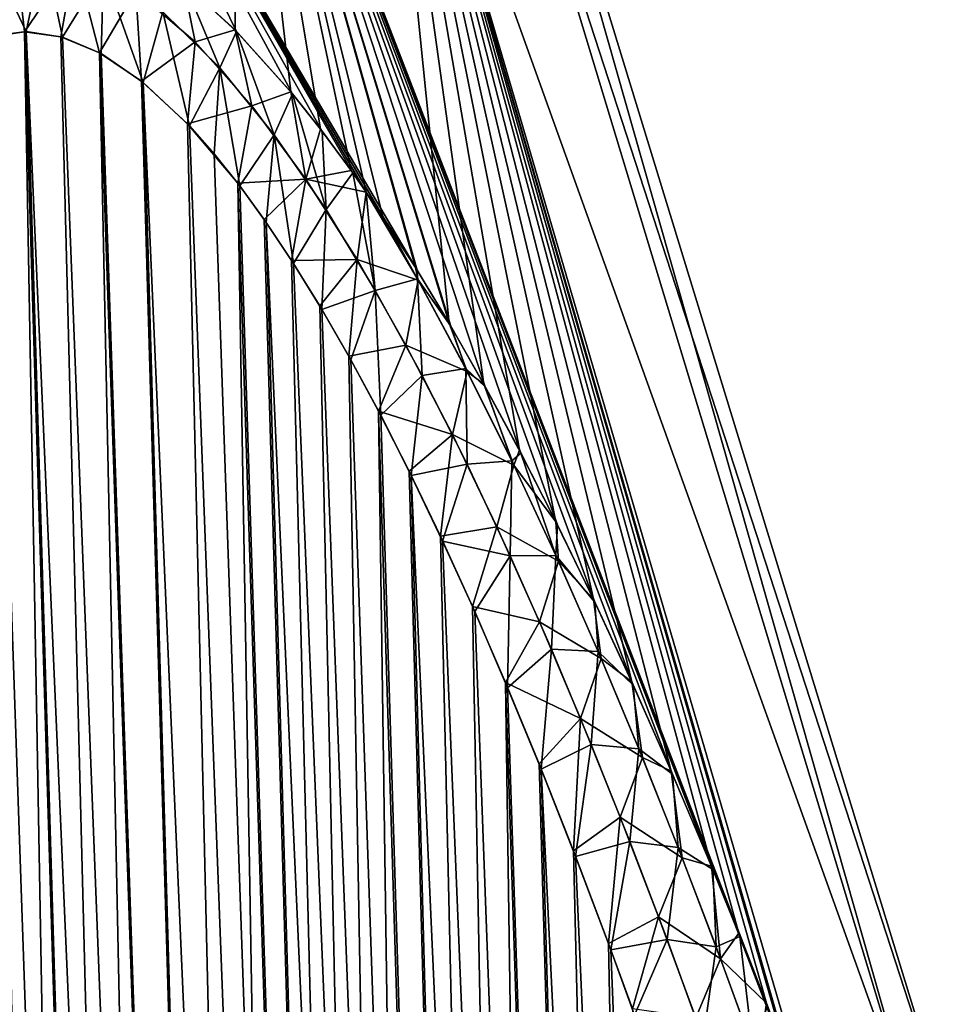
# Model space of a CAD drawing. Header units: metres. Extents: x -109 to 109, y -108 to 40.
# Tile 74 of 216: x -60.05 to -55.92, y -72.45 to -68.13. Entities that reach past the tile are written whole.
import ezdxf

# ---------------------------------------------------------------- set-up
doc = ezdxf.new("R2010")
doc.units = ezdxf.units.M
doc.layers.add('solid_K_24_42_18_000C86_XXX', color=7, linetype='CONTINUOUS')

msp = doc.modelspace()

# ---------------------------------------------------------------- linework, layer by layer
at = {"layer": 'solid_K_24_42_18_000C86_XXX'}
for points in [[(-58.301468, -69.228691, 6.821796), (-59.083694, -66.448959, 6.339016), (-59.937374, -66.448959, 8.318064)], [(-58.444912, -69.004509, 7.001472), (-58.301468, -69.228691, 6.821796), (-59.937374, -66.448959, 8.318064)], [(-58.525112, -68.885796, 7.104101), (-58.444912, -69.004509, 7.001472), (-59.937374, -66.448959, 8.318064)], [(-58.583897, -68.801689, 7.180201), (-58.525112, -68.885796, 7.104101), (-59.937374, -66.448959, 8.318064)], [(-58.718365, -68.618233, 7.356664), (-58.583897, -68.801689, 7.180201), (-59.937374, -66.448959, 8.318064)], [(-58.848141, -68.454575, 7.531327), (-58.718365, -68.618233, 7.356664), (-59.937374, -66.448959, 8.318064)], [(-59.093887, -68.180191, 7.872546), (-58.848141, -68.454575, 7.531327), (-59.937374, -66.448959, 8.318064)], [(-59.32177, -67.970634, 8.202745), (-59.093887, -68.180191, 7.872546), (-59.937374, -66.448959, 8.318064)], [(-59.100899, -68.173019, -7.882449), (-59.328541, -67.965164, -8.212828), (-59.083694, -66.448959, -6.339016)], [(-58.855438, -68.445709, -7.541217), (-59.100899, -68.173019, -7.882449), (-59.083694, -66.448959, -6.339016)], [(-58.16061, -69.46212, -6.649067), (-59.083694, -66.448959, -6.339016), (-58.465542, -66.448959, -4.274245)], [(-58.725761, -68.608635, -7.366576), (-58.855438, -68.445709, -7.541217), (-59.083694, -66.448959, -6.339016)], [(-58.591244, -68.791451, -7.189853), (-58.725761, -68.608635, -7.366576), (-59.083694, -66.448959, -6.339016)], [(-58.525055, -68.885948, -7.104091), (-58.591244, -68.791451, -7.189853), (-59.083694, -66.448959, -6.339016)], [(-58.452103, -68.993713, -7.01065), (-58.525055, -68.885948, -7.104091), (-59.083694, -66.448959, -6.339016)], [(-58.308514, -69.217361, -6.83053), (-58.452103, -68.993713, -7.01065), (-59.083694, -66.448959, -6.339016)], [(-58.16061, -69.46212, -6.649067), (-58.308514, -69.217361, -6.83053), (-59.083694, -66.448959, -6.339016)], [(-56.520027, -73.101036, 4.900939), (-58.465542, -66.448959, 4.274245), (-59.083694, -66.448959, 6.339016)], [(-56.638195, -72.784981, 5.012457), (-56.520027, -73.101036, 4.900939), (-59.083694, -66.448959, 6.339016)], [(-56.666397, -72.710747, 5.039349), (-56.638195, -72.784981, 5.012457), (-59.083694, -66.448959, 6.339016)], [(-56.761398, -72.464005, 5.130645), (-56.666397, -72.710747, 5.039349), (-59.083694, -66.448959, 6.339016)], [(-56.882927, -72.156258, 5.249558), (-56.761398, -72.464005, 5.130645), (-59.083694, -66.448959, 6.339016)], [(-57.002701, -71.861748, 5.369243), (-56.882927, -72.156258, 5.249558), (-59.083694, -66.448959, 6.339016)], [(-57.179195, -71.443024, 5.549471), (-57.002701, -71.861748, 5.369243), (-59.083694, -66.448959, 6.339016)], [(-57.351788, -71.051537, 5.730578), (-57.179195, -71.443024, 5.549471), (-59.083694, -66.448959, 6.339016)], [(-57.520329, -70.686874, 5.91253), (-57.351788, -71.051537, 5.730578), (-59.083694, -66.448959, 6.339016)], [(-57.684906, -70.34713, 6.09449), (-57.520329, -70.686874, 5.91253), (-59.083694, -66.448959, 6.339016)], [(-57.84531, -70.032722, 6.276978), (-57.684906, -70.34713, 6.09449), (-59.083694, -66.448959, 6.339016)], [(-58.001602, -69.741707, 6.458964), (-57.84531, -70.032722, 6.276978), (-59.083694, -66.448959, 6.339016)], [(-58.153683, -69.473999, 6.640726), (-58.001602, -69.741707, 6.458964), (-59.083694, -66.448959, 6.339016)], [(-58.301468, -69.228691, 6.821796), (-58.153683, -69.473999, 6.640726), (-59.083694, -66.448959, 6.339016)], [(-56.072777, -73.114449, -2.469737), (-58.465542, -66.448959, -4.274245), (-58.091278, -66.448959, -2.151671)], [(-58.008404, -69.72934, -6.466931), (-58.16061, -69.46212, -6.649067), (-58.465542, -66.448959, -4.274245)], [(-57.851971, -70.019943, -6.284586), (-58.008404, -69.72934, -6.466931), (-58.465542, -66.448959, -4.274245)], [(-57.691414, -70.334, -6.101754), (-57.851971, -70.019943, -6.284586), (-58.465542, -66.448959, -4.274245)], [(-57.526684, -70.673431, -5.919456), (-57.691414, -70.334, -6.101754), (-58.465542, -66.448959, -4.274245)], [(-57.357983, -71.037819, -5.737171), (-57.526684, -70.673431, -5.919456), (-58.465542, -66.448959, -4.274245)], [(-57.18523, -71.429054, -5.555736), (-57.357983, -71.037819, -5.737171), (-58.465542, -66.448959, -4.274245)], [(-57.008575, -71.847527, -5.375186), (-57.18523, -71.429054, -5.555736), (-58.465542, -66.448959, -4.274245)], [(-56.888699, -72.141884, -5.255291), (-57.008575, -71.847527, -5.375186), (-58.465542, -66.448959, -4.274245)], [(-56.767063, -72.449486, -5.136169), (-56.888699, -72.141884, -5.255291), (-58.465542, -66.448959, -4.274245)], [(-56.666431, -72.710678, -5.039412), (-56.767063, -72.449486, -5.136169), (-58.465542, -66.448959, -4.274245)], [(-56.643753, -72.770332, -5.017775), (-56.666431, -72.710678, -5.039412), (-58.465542, -66.448959, -4.274245)], [(-56.520153, -73.1007, -4.901075), (-56.643753, -72.770332, -5.017775), (-58.465542, -66.448959, -4.274245)], [(-56.072777, -73.114449, -2.469737), (-56.520153, -73.1007, -4.901075), (-58.465542, -66.448959, -4.274245)], [(-56.072765, -73.114449, 2.46963), (-58.091278, -66.448959, 2.151671), (-58.465542, -66.448959, 4.274245)], [(-56.072765, -73.114449, 2.46963), (-58.465542, -66.448959, 4.274245), (-56.520027, -73.101036, 4.900939)], [(-56.072777, -73.114449, -2.469737), (-58.091278, -66.448959, -2.151671), (-57.965958, -66.448959)], [(-58.091278, -66.448959, 2.151671), (-55.924019, -73.114449), (-57.965958, -66.448959)], [(-56.072765, -73.114449, 2.46963), (-55.924019, -73.114449), (-58.091278, -66.448959, 2.151671)], [(-55.924019, -73.114449), (-56.072777, -73.114449, -2.469737), (-57.965958, -66.448959)], [(-60.192791, -67.815376, 9.706676), (-60.170582, -68.200897, 9.769221), (-60.017929, -68.180771, 9.498561)], [(-60.192791, -67.815376, 9.706676), (-60.017929, -68.180771, 9.498561), (-59.940254, -67.81546, 9.26929)], [(-60.068371, -67.802956, -9.48684), (-60.025311, -68.180893, -9.511346), (-60.178669, -68.203323, -9.783966)], [(-59.804379, -67.854416, -9.047493), (-60.025311, -68.180893, -9.511346), (-60.068371, -67.802956, -9.48684)], [(-59.940254, -67.81546, 9.26929), (-60.017929, -68.180771, 9.498561), (-59.858932, -68.205345, 9.230804)], [(-59.940254, -67.81546, 9.26929), (-59.858932, -68.205345, 9.230804), (-59.678658, -67.9123, 8.849847)], [(-59.804379, -67.854416, -9.047493), (-59.865959, -68.203407, -9.242355), (-60.025311, -68.180893, -9.511346)], [(-59.804379, -67.854416, -9.047493), (-59.696064, -68.273567, -8.969888), (-59.865959, -68.203407, -9.242355)], [(-59.537048, -68.00103, -8.635296), (-59.696064, -68.273567, -8.969888), (-59.804379, -67.854416, -9.047493)], [(-59.678658, -67.9123, 8.849847), (-59.858932, -68.205345, 9.230804), (-59.689167, -68.277359, 8.959111)], [(-59.678658, -67.9123, 8.849847), (-59.689167, -68.277359, 8.959111), (-59.504318, -68.404099, 8.678228)], [(-59.678658, -67.9123, 8.849847), (-59.504318, -68.404099, 8.678228), (-59.418812, -68.093216, 8.462312)], [(-59.537048, -68.00103, -8.635296), (-59.511509, -68.397972, -8.68886), (-59.696064, -68.273567, -8.969888)], [(-59.276226, -68.224792, -8.260586), (-59.537048, -68.00103, -8.635296), (-59.328541, -67.965164, -8.212828)], [(-59.276226, -68.224792, -8.260586), (-59.511509, -68.397972, -8.68886), (-59.537048, -68.00103, -8.635296)], [(-59.418812, -68.093216, 8.462312), (-59.16782, -68.33918, 8.112009), (-59.32177, -67.970634, 8.202745)], [(-59.276226, -68.224792, -8.260586), (-59.328541, -67.965164, -8.212828), (-59.100899, -68.173019, -7.882449)], [(-59.16782, -68.33918, 8.112009), (-59.093887, -68.180191, 7.872546), (-59.32177, -67.970634, 8.202745)], [(-59.418812, -68.093216, 8.462312), (-59.504318, -68.404099, 8.678228), (-59.301418, -68.595039, 8.385939)], [(-59.418812, -68.093216, 8.462312), (-59.301418, -68.595039, 8.385939), (-59.16782, -68.33918, 8.112009)], [(-59.026554, -68.505928, -7.924183), (-59.276226, -68.224792, -8.260586), (-59.100899, -68.173019, -7.882449)], [(-59.026554, -68.505928, -7.924183), (-59.100899, -68.173019, -7.882449), (-58.855438, -68.445709, -7.541217)], [(-59.408573, -102.810715, -10.906762), (-60.329746, -68.273499, -10.067431), (-60.178669, -68.203323, -9.783966)], [(-58.977177, -102.831841, 10.116003), (-60.170582, -68.200897, 9.769221), (-60.320919, -68.267998, 10.050425)], [(-59.408573, -102.810715, -10.906762), (-60.178669, -68.203323, -9.783966), (-60.025311, -68.180893, -9.511346)], [(-58.977177, -102.831841, 10.116003), (-60.017929, -68.180771, 9.498561), (-60.170582, -68.200897, 9.769221)], [(-58.977356, -102.831841, -10.116307), (-60.025311, -68.180893, -9.511346), (-59.865959, -68.203407, -9.242355)], [(-58.977356, -102.831841, -10.116307), (-59.408573, -102.810715, -10.906762), (-60.025311, -68.180893, -9.511346)], [(-58.508202, -102.810669, 9.34737), (-59.858932, -68.205345, 9.230804), (-60.017929, -68.180771, 9.498561)], [(-58.977177, -102.831841, 10.116003), (-58.508202, -102.810669, 9.34737), (-60.017929, -68.180771, 9.498561)], [(-58.977356, -102.831841, -10.116307), (-59.865959, -68.203407, -9.242355), (-59.696064, -68.273567, -8.969888)], [(-58.508202, -102.810669, 9.34737), (-59.689167, -68.277359, 8.959111), (-59.858932, -68.205345, 9.230804)], [(-59.16782, -68.33918, 8.112009), (-58.928368, -68.633408, 7.797389), (-59.093887, -68.180191, 7.872546)], [(-58.928368, -68.633408, 7.797389), (-58.848141, -68.454575, 7.531327), (-59.093887, -68.180191, 7.872546)], [(-59.276226, -68.224792, -8.260586), (-59.309502, -68.586143, -8.397264), (-59.511509, -68.397972, -8.68886)], [(-59.026554, -68.505928, -7.924183), (-59.309502, -68.586143, -8.397264), (-59.276226, -68.224792, -8.260586)], [(-59.408573, -102.810715, -10.906762), (-60.481113, -68.398109, -10.368306), (-60.329746, -68.273499, -10.067431)], [(-59.408455, -102.81073, 10.906535), (-60.320919, -68.267998, 10.050425), (-60.471733, -68.388931, 10.34915)], [(-59.408455, -102.81073, 10.906535), (-58.977177, -102.831841, 10.116003), (-60.320919, -68.267998, 10.050425)], [(-58.508415, -102.810684, -9.347705), (-59.696064, -68.273567, -8.969888), (-59.511509, -68.397972, -8.68886)], [(-58.508415, -102.810684, -9.347705), (-58.977356, -102.831841, -10.116307), (-59.696064, -68.273567, -8.969888)], [(-58.508202, -102.810669, 9.34737), (-59.504318, -68.404099, 8.678228), (-59.689167, -68.277359, 8.959111)], [(-59.16782, -68.33918, 8.112009), (-59.301418, -68.595039, 8.385939), (-59.193039, -68.717232, 8.236071)], [(-59.16782, -68.33918, 8.112009), (-59.193039, -68.717232, 8.236071), (-59.080616, -68.858612, 8.084939)], [(-59.16782, -68.33918, 8.112009), (-59.080616, -68.858612, 8.084939), (-58.928368, -68.633408, 7.797389)], [(-59.408455, -102.81073, 10.906535), (-60.471733, -68.388931, 10.34915), (-60.623856, -68.573921, 10.669916)], [(-59.801685, -102.747047, -11.718625), (-60.632824, -68.586609, -10.689469), (-60.481113, -68.398109, -10.368306)], [(-59.408573, -102.810715, -10.906762), (-59.801685, -102.747047, -11.718625), (-60.481113, -68.398109, -10.368306)], [(-58.508415, -102.810684, -9.347705), (-59.511509, -68.397972, -8.68886), (-59.309502, -68.586143, -8.397264)], [(-58.001713, -102.746971, 8.60115), (-59.301418, -68.595039, 8.385939), (-59.504318, -68.404099, 8.678228)], [(-58.508202, -102.810669, 9.34737), (-58.001713, -102.746971, 8.60115), (-59.504318, -68.404099, 8.678228)], [(-58.789471, -68.828857, -7.622853), (-59.026554, -68.505928, -7.924183), (-58.855438, -68.445709, -7.541217)], [(-58.928368, -68.633408, 7.797389), (-58.70097, -68.96254, 7.514538), (-58.848141, -68.454575, 7.531327)], [(-58.789471, -68.828857, -7.622853), (-58.855438, -68.445709, -7.541217), (-58.725761, -68.608635, -7.366576)], [(-58.70097, -68.96254, 7.514538), (-58.718365, -68.618233, 7.356664), (-58.848141, -68.454575, 7.531327)], [(-59.026554, -68.505928, -7.924183), (-59.089336, -68.846848, -8.096493), (-59.309502, -68.586143, -8.397264)], [(-58.789471, -68.828857, -7.622853), (-59.089336, -68.846848, -8.096493), (-59.026554, -68.505928, -7.924183)], [(-59.801685, -102.747047, -11.718625), (-60.783047, -68.847137, -11.030178), (-60.632824, -68.586609, -10.689469)], [(-59.408455, -102.81073, 10.906535), (-60.623856, -68.573921, 10.669916), (-60.700092, -68.693405, 10.839007)], [(-58.508415, -102.810684, -9.347705), (-59.309502, -68.586143, -8.397264), (-59.089336, -68.846848, -8.096493)], [(-58.001713, -102.746971, 8.60115), (-59.193039, -68.717232, 8.236071), (-59.301418, -68.595039, 8.385939)], [(-58.928368, -68.633408, 7.797389), (-59.080616, -68.858612, 8.084939), (-58.964039, -69.019096, 7.932566)], [(-58.928368, -68.633408, 7.797389), (-58.964039, -69.019096, 7.932566), (-58.84375, -69.199806, 7.779777)], [(-58.928368, -68.633408, 7.797389), (-58.84375, -69.199806, 7.779777), (-58.70097, -68.96254, 7.514538)], [(-58.789471, -68.828857, -7.622853), (-58.725761, -68.608635, -7.366576), (-58.591244, -68.791451, -7.189853)], [(-58.70097, -68.96254, 7.514538), (-58.583897, -68.801689, 7.180201), (-58.718365, -68.618233, 7.356664)], [(-59.408455, -102.81073, 10.906535), (-60.700092, -68.693405, 10.839007), (-60.775467, -68.832336, 11.012405)], [(-58.001713, -102.746971, 8.60115), (-59.080616, -68.858612, 8.084939), (-59.193039, -68.717232, 8.236071)], [(-58.789471, -68.828857, -7.622853), (-58.591244, -68.791451, -7.189853), (-58.525055, -68.885948, -7.104091)], [(-58.70097, -68.96254, 7.514538), (-58.484795, -69.317596, 7.258784), (-58.583897, -68.801689, 7.180201)], [(-58.484795, -69.317596, 7.258784), (-58.525112, -68.885796, 7.104101), (-58.583897, -68.801689, 7.180201)], [(-59.801685, -102.747047, -11.718625), (-60.856686, -69.006462, -11.206781), (-60.783047, -68.847137, -11.030178)], [(-59.80162, -102.747063, 11.718479), (-60.775467, -68.832336, 11.012405), (-60.849899, -68.990654, 11.190207)], [(-59.80162, -102.747063, 11.718479), (-59.408455, -102.81073, 10.906535), (-60.775467, -68.832336, 11.012405)], [(-58.789471, -68.828857, -7.622853), (-58.973068, -69.006325, -7.944223), (-59.089336, -68.846848, -8.096493)], [(-58.001926, -102.747002, -8.601447), (-59.089336, -68.846848, -8.096493), (-58.973068, -69.006325, -7.944223)], [(-58.001926, -102.747002, -8.601447), (-58.508415, -102.810684, -9.347705), (-59.089336, -68.846848, -8.096493)], [(-58.001713, -102.746971, 8.60115), (-58.964039, -69.019096, 7.932566), (-59.080616, -68.858612, 8.084939)], [(-58.789471, -68.828857, -7.622853), (-58.852791, -69.18557, -7.791102), (-58.973068, -69.006325, -7.944223)], [(-58.56448, -69.181938, -7.35159), (-58.852791, -69.18557, -7.791102), (-58.789471, -68.828857, -7.622853)], [(-58.56448, -69.181938, -7.35159), (-58.789471, -68.828857, -7.622853), (-58.525055, -68.885948, -7.104091)], [(-58.56448, -69.181938, -7.35159), (-58.525055, -68.885948, -7.104091), (-58.296753, -69.272713, -6.846669)], [(-58.300049, -69.266754, 6.850282), (-58.444912, -69.004509, 7.001472), (-58.525112, -68.885796, 7.104101)], [(-58.484795, -69.317596, 7.258784), (-58.300049, -69.266754, 6.850282), (-58.525112, -68.885796, 7.104101)], [(-58.308514, -69.217361, -6.83053), (-58.525055, -68.885948, -7.104091), (-58.452103, -68.993713, -7.01065)], [(-58.296753, -69.272713, -6.846669), (-58.525055, -68.885948, -7.104091), (-58.308514, -69.217361, -6.83053)], [(-59.80162, -102.747063, 11.718479), (-60.849899, -68.990654, 11.190207), (-60.922821, -69.169266, 11.371437)], [(-58.70097, -68.96254, 7.514538), (-58.84375, -69.199806, 7.779777), (-58.719727, -69.400757, 7.626688)], [(-58.70097, -68.96254, 7.514538), (-58.719727, -69.400757, 7.626688), (-58.484795, -69.317596, 7.258784)], [(-59.801685, -102.747047, -11.718625), (-60.155937, -102.640434, -12.551116), (-60.856686, -69.006462, -11.206781)], [(-58.001926, -102.747002, -8.601447), (-58.973068, -69.006325, -7.944223), (-58.852791, -69.18557, -7.791102)], [(-57.457996, -102.640343, 7.878324), (-58.84375, -69.199806, 7.779777), (-58.964039, -69.019096, 7.932566)], [(-58.001713, -102.746971, 8.60115), (-57.457996, -102.640343, 7.878324), (-58.964039, -69.019096, 7.932566)], [(-58.300049, -69.266754, 6.850282), (-58.301468, -69.228691, 6.821796), (-58.444912, -69.004509, 7.001472)], [(-59.80162, -102.747063, 11.718479), (-60.922821, -69.169266, 11.371437), (-60.994095, -69.368141, 11.555996)], [(-58.56448, -69.181938, -7.35159), (-58.728977, -69.385422, -7.637966), (-58.852791, -69.18557, -7.791102)], [(-58.001926, -102.747002, -8.601447), (-58.852791, -69.18557, -7.791102), (-58.728977, -69.385422, -7.637966)], [(-57.457996, -102.640343, 7.878324), (-58.719727, -69.400757, 7.626688), (-58.84375, -69.199806, 7.779777)], [(-58.56448, -69.181938, -7.35159), (-58.60157, -69.605827, -7.48484), (-58.728977, -69.385422, -7.637966)], [(-58.35054, -69.557671, -7.105896), (-58.60157, -69.605827, -7.48484), (-58.56448, -69.181938, -7.35159)], [(-58.35054, -69.557671, -7.105896), (-58.56448, -69.181938, -7.35159), (-58.296753, -69.272713, -6.846669)], [(-58.296753, -69.272713, -6.846669), (-58.308514, -69.217361, -6.83053), (-58.16061, -69.46212, -6.649067)], [(-58.300049, -69.266754, 6.850282), (-58.153683, -69.473999, 6.640726), (-58.301468, -69.228691, 6.821796)], [(-58.484795, -69.317596, 7.258784), (-58.278793, -69.69207, 7.026024), (-58.300049, -69.266754, 6.850282)], [(-58.35054, -69.557671, -7.105896), (-58.296753, -69.272713, -6.846669), (-58.081352, -69.673172, -6.614923)], [(-58.08762, -69.661133, 6.621553), (-58.153683, -69.473999, 6.640726), (-58.300049, -69.266754, 6.850282)], [(-58.278793, -69.69207, 7.026024), (-58.08762, -69.661133, 6.621553), (-58.300049, -69.266754, 6.850282)], [(-58.081352, -69.673172, -6.614923), (-58.296753, -69.272713, -6.846669), (-58.16061, -69.46212, -6.649067)], [(-58.484795, -69.317596, 7.258784), (-58.719727, -69.400757, 7.626688), (-58.592194, -69.622787, 7.473754)], [(-58.484795, -69.317596, 7.258784), (-58.592194, -69.622787, 7.473754), (-58.461205, -69.865967, 7.321151)], [(-58.484795, -69.317596, 7.258784), (-58.461205, -69.865967, 7.321151), (-58.278793, -69.69207, 7.026024)], [(-59.80162, -102.747063, 11.718479), (-60.994095, -69.368141, 11.555996), (-61.06348, -69.588257, 11.743578)], [(-58.001926, -102.747002, -8.601447), (-58.728977, -69.385422, -7.637966), (-58.60157, -69.605827, -7.48484)], [(-57.457996, -102.640343, 7.878324), (-58.592194, -69.622787, 7.473754), (-58.719727, -69.400757, 7.626688)], [(-58.081352, -69.673172, -6.614923), (-58.16061, -69.46212, -6.649067), (-58.008404, -69.72934, -6.466931)], [(-58.08762, -69.661133, 6.621553), (-58.001602, -69.741707, 6.458964), (-58.153683, -69.473999, 6.640726)], [(-58.35054, -69.557671, -7.105896), (-58.470726, -69.84787, -7.332102), (-58.60157, -69.605827, -7.48484)], [(-58.146423, -69.950417, -6.88169), (-58.470726, -69.84787, -7.332102), (-58.35054, -69.557671, -7.105896)], [(-58.146423, -69.950417, -6.88169), (-58.35054, -69.557671, -7.105896), (-58.081352, -69.673172, -6.614923)], [(-59.80162, -102.747063, 11.718479), (-61.06348, -69.588257, 11.743578), (-61.130867, -69.829735, 11.934097)], [(-58.001926, -102.747002, -8.601447), (-58.60157, -69.605827, -7.48484), (-58.470726, -69.84787, -7.332102)], [(-57.457996, -102.640343, 7.878324), (-58.461205, -69.865967, 7.321151), (-58.592194, -69.622787, 7.473754)], [(-58.278793, -69.69207, 7.026024), (-58.081867, -70.08165, 6.812819), (-58.08762, -69.661133, 6.621553)], [(-58.146423, -69.950417, -6.88169), (-58.081352, -69.673172, -6.614923), (-57.876328, -70.085312, -6.403608)], [(-57.885231, -70.066811, 6.412623), (-58.001602, -69.741707, 6.458964), (-58.08762, -69.661133, 6.621553)], [(-58.081867, -70.08165, 6.812819), (-57.885231, -70.066811, 6.412623), (-58.08762, -69.661133, 6.621553)], [(-57.876328, -70.085312, -6.403608), (-58.081352, -69.673172, -6.614923), (-58.008404, -69.72934, -6.466931)], [(-58.278793, -69.69207, 7.026024), (-58.461205, -69.865967, 7.321151), (-58.326817, -70.131119, 7.16909)], [(-58.278793, -69.69207, 7.026024), (-58.326817, -70.131119, 7.16909), (-58.081867, -70.08165, 6.812819)], [(-57.876328, -70.085312, -6.403608), (-58.008404, -69.72934, -6.466931), (-57.851971, -70.019943, -6.284586)], [(-57.885231, -70.066811, 6.412623), (-57.84531, -70.032722, 6.276978), (-58.001602, -69.741707, 6.458964)], [(-60.15591, -102.640442, 12.551044), (-59.80162, -102.747063, 11.718479), (-61.130867, -69.829735, 11.934097)], [(-57.458168, -102.640381, -7.878541), (-58.470726, -69.84787, -7.332102), (-58.336418, -70.111504, -7.179799)], [(-58.146423, -69.950417, -6.88169), (-58.336418, -70.111504, -7.179799), (-58.470726, -69.84787, -7.332102)], [(-57.458168, -102.640381, -7.878541), (-58.001926, -102.747002, -8.601447), (-58.470726, -69.84787, -7.332102)], [(-57.457996, -102.640343, 7.878324), (-58.326817, -70.131119, 7.16909), (-58.461205, -69.865967, 7.321151)], [(-58.146423, -69.950417, -6.88169), (-58.198769, -70.397873, -7.028229), (-58.336418, -70.111504, -7.179799)], [(-57.951084, -70.356606, -6.675892), (-58.198769, -70.397873, -7.028229), (-58.146423, -69.950417, -6.88169)], [(-57.951084, -70.356606, -6.675892), (-58.146423, -69.950417, -6.88169), (-57.876328, -70.085312, -6.403608)], [(-57.691711, -70.481537, 6.220611), (-57.84531, -70.032722, 6.276978), (-57.885231, -70.066811, 6.412623)], [(-57.876328, -70.085312, -6.403608), (-57.851971, -70.019943, -6.284586), (-57.691414, -70.334, -6.101754)], [(-57.691711, -70.481537, 6.220611), (-57.684906, -70.34713, 6.09449), (-57.84531, -70.032722, 6.276978)], [(-58.081867, -70.08165, 6.812819), (-57.893013, -70.483032, 6.616319), (-57.885231, -70.066811, 6.412623)], [(-57.893013, -70.483032, 6.616319), (-57.691711, -70.481537, 6.220611), (-57.885231, -70.066811, 6.412623)], [(-57.458168, -102.640381, -7.878541), (-58.336418, -70.111504, -7.179799), (-58.198769, -70.397873, -7.028229)], [(-58.081867, -70.08165, 6.812819), (-58.326817, -70.131119, 7.16909), (-58.189095, -70.418518, 7.017741)], [(-58.081867, -70.08165, 6.812819), (-58.189095, -70.418518, 7.017741), (-57.893013, -70.483032, 6.616319)], [(-57.951084, -70.356606, -6.675892), (-57.876328, -70.085312, -6.403608), (-57.680347, -70.506653, -6.209522)], [(-57.680347, -70.506653, -6.209522), (-57.876328, -70.085312, -6.403608), (-57.691414, -70.334, -6.101754)], [(-56.87711, -102.490204, 7.179855), (-58.189095, -70.418518, 7.017741), (-58.326817, -70.131119, 7.16909)], [(-57.457996, -102.640343, 7.878324), (-56.87711, -102.490204, 7.179855), (-58.326817, -70.131119, 7.16909)], [(-57.680347, -70.506653, -6.209522), (-57.691414, -70.334, -6.101754), (-57.526684, -70.673431, -5.919456)], [(-57.951084, -70.356606, -6.675892), (-58.05777, -70.70694, -6.87746), (-58.198769, -70.397873, -7.028229)], [(-57.763527, -70.773399, -6.485825), (-58.05777, -70.70694, -6.87746), (-57.951084, -70.356606, -6.675892)], [(-57.763527, -70.773399, -6.485825), (-57.951084, -70.356606, -6.675892), (-57.680347, -70.506653, -6.209522)], [(-57.691711, -70.481537, 6.220611), (-57.520329, -70.686874, 5.91253), (-57.684906, -70.34713, 6.09449)], [(-57.458168, -102.640381, -7.878541), (-58.198769, -70.397873, -7.028229), (-58.05777, -70.70694, -6.87746)], [(-56.87711, -102.490204, 7.179855), (-58.048035, -70.728905, 6.867215), (-58.189095, -70.418518, 7.017741)], [(-57.893013, -70.483032, 6.616319), (-58.189095, -70.418518, 7.017741), (-58.048035, -70.728905, 6.867215)], [(-57.893013, -70.483032, 6.616319), (-58.048035, -70.728905, 6.867215), (-57.903679, -71.062981, 6.717673)], [(-57.893013, -70.483032, 6.616319), (-57.903679, -71.062981, 6.717673), (-57.711411, -70.894073, 6.434342)], [(-57.893013, -70.483032, 6.616319), (-57.711411, -70.894073, 6.434342), (-57.691711, -70.481537, 6.220611)], [(-57.763527, -70.773399, -6.485825), (-57.680347, -70.506653, -6.209522), (-57.492344, -70.935387, -6.030194)], [(-57.711411, -70.894073, 6.434342), (-57.506001, -70.903564, 6.043056), (-57.691711, -70.481537, 6.220611)], [(-57.506001, -70.903564, 6.043056), (-57.520329, -70.686874, 5.91253), (-57.691711, -70.481537, 6.220611)], [(-57.492344, -70.935387, -6.030194), (-57.680347, -70.506653, -6.209522), (-57.526684, -70.673431, -5.919456)], [(-57.492344, -70.935387, -6.030194), (-57.526684, -70.673431, -5.919456), (-57.357983, -71.037819, -5.737171)], [(-57.458168, -102.640381, -7.878541), (-58.05777, -70.70694, -6.87746), (-57.913445, -71.039978, -6.727658)], [(-57.763527, -70.773399, -6.485825), (-57.913445, -71.039978, -6.727658), (-58.05777, -70.70694, -6.87746)], [(-57.506001, -70.903564, 6.043056), (-57.351788, -71.051537, 5.730578), (-57.520329, -70.686874, 5.91253)], [(-56.87711, -102.490204, 7.179855), (-57.903679, -71.062981, 6.717673), (-58.048035, -70.728905, 6.867215)], [(-57.582966, -71.198868, -6.309452), (-57.913445, -71.039978, -6.727658), (-57.763527, -70.773399, -6.485825)], [(-57.582966, -71.198868, -6.309452), (-57.763527, -70.773399, -6.485825), (-57.492344, -70.935387, -6.030194)], [(-57.711411, -70.894073, 6.434342), (-57.903679, -71.062981, 6.717673), (-57.756008, -71.421219, 6.569177)], [(-57.711411, -70.894073, 6.434342), (-57.756008, -71.421219, 6.569177), (-57.536301, -71.312904, 6.264948)], [(-57.711411, -70.894073, 6.434342), (-57.536301, -71.312904, 6.264948), (-57.506001, -70.903564, 6.043056)], [(-57.582966, -71.198868, -6.309452), (-57.492344, -70.935387, -6.030194), (-57.311493, -71.3703, -5.863733)], [(-57.536301, -71.312904, 6.264948), (-57.327248, -71.331589, 5.87805), (-57.506001, -70.903564, 6.043056)], [(-57.327248, -71.331589, 5.87805), (-57.351788, -71.051537, 5.730578), (-57.506001, -70.903564, 6.043056)], [(-57.311493, -71.3703, -5.863733), (-57.492344, -70.935387, -6.030194), (-57.357983, -71.037819, -5.737171)], [(-56.877232, -102.490242, -7.179998), (-57.913445, -71.039978, -6.727658), (-57.7658, -71.397011, -6.57889)], [(-57.582966, -71.198868, -6.309452), (-57.7658, -71.397011, -6.57889), (-57.913445, -71.039978, -6.727658)], [(-56.877232, -102.490242, -7.179998), (-57.458168, -102.640381, -7.878541), (-57.913445, -71.039978, -6.727658)], [(-56.87711, -102.490204, 7.179855), (-57.756008, -71.421219, 6.569177), (-57.903679, -71.062981, 6.717673)], [(-57.311493, -71.3703, -5.863733), (-57.357983, -71.037819, -5.737171), (-57.18523, -71.429054, -5.555736)], [(-57.327248, -71.331589, 5.87805), (-57.179195, -71.443024, 5.549471), (-57.351788, -71.051537, 5.730578)], [(-57.582966, -71.198868, -6.309452), (-57.614826, -71.779472, -6.431291), (-57.7658, -71.397011, -6.57889)], [(-57.40873, -71.631546, -6.145102), (-57.614826, -71.779472, -6.431291), (-57.582966, -71.198868, -6.309452)], [(-57.40873, -71.631546, -6.145102), (-57.582966, -71.198868, -6.309452), (-57.311493, -71.3703, -5.863733)], [(-57.536301, -71.312904, 6.264948), (-57.756008, -71.421219, 6.569177), (-57.60503, -71.804802, 6.421864)], [(-57.536301, -71.312904, 6.264948), (-57.60503, -71.804802, 6.421864), (-57.367111, -71.738335, 6.106727)], [(-57.536301, -71.312904, 6.264948), (-57.367111, -71.738335, 6.106727), (-57.327248, -71.331589, 5.87805)], [(-57.367111, -71.738335, 6.106727), (-57.154789, -71.764725, 5.724117), (-57.327248, -71.331589, 5.87805)], [(-57.154789, -71.764725, 5.724117), (-57.179195, -71.443024, 5.549471), (-57.327248, -71.331589, 5.87805)], [(-57.40873, -71.631546, -6.145102), (-57.311493, -71.3703, -5.863733), (-57.137009, -71.81031, -5.708449)], [(-57.137009, -71.81031, -5.708449), (-57.311493, -71.3703, -5.863733), (-57.18523, -71.429054, -5.555736)], [(-56.877232, -102.490242, -7.179998), (-57.7658, -71.397011, -6.57889), (-57.614826, -71.779472, -6.431291)], [(-56.25885, -102.295296, 6.506678), (-57.60503, -71.804802, 6.421864), (-57.756008, -71.421219, 6.569177)], [(-56.87711, -102.490204, 7.179855), (-56.25885, -102.295296, 6.506678), (-57.756008, -71.421219, 6.569177)], [(-57.137009, -71.81031, -5.708449), (-57.18523, -71.429054, -5.555736), (-57.008575, -71.847527, -5.375186)], [(-57.154789, -71.764725, 5.724117), (-57.002701, -71.861748, 5.369243), (-57.179195, -71.443024, 5.549471)], [(-57.40873, -71.631546, -6.145102), (-57.460518, -72.187561, -6.284919), (-57.614826, -71.779472, -6.431291)], [(-57.240219, -72.070198, -5.991325), (-57.460518, -72.187561, -6.284919), (-57.40873, -71.631546, -6.145102)], [(-57.240219, -72.070198, -5.991325), (-57.40873, -71.631546, -6.145102), (-57.137009, -71.81031, -5.708449)], [(-57.367111, -71.738335, 6.106727), (-57.60503, -71.804802, 6.421864), (-57.450741, -72.213943, 6.275792)], [(-57.367111, -71.738335, 6.106727), (-57.450741, -72.213943, 6.275792), (-57.203312, -72.169319, 5.958394)], [(-57.367111, -71.738335, 6.106727), (-57.203312, -72.169319, 5.958394), (-57.154789, -71.764725, 5.724117)], [(-57.203312, -72.169319, 5.958394), (-56.988003, -72.202148, 5.579911), (-57.154789, -71.764725, 5.724117)], [(-56.988003, -72.202148, 5.579911), (-57.002701, -71.861748, 5.369243), (-57.154789, -71.764725, 5.724117)], [(-56.877232, -102.490242, -7.179998), (-57.614826, -71.779472, -6.431291), (-57.460518, -72.187561, -6.284919)], [(-56.25885, -102.295296, 6.506678), (-57.450741, -72.213943, 6.275792), (-57.60503, -71.804802, 6.421864)], [(-57.240219, -72.070198, -5.991325), (-57.137009, -71.81031, -5.708449), (-56.968361, -72.25473, -5.563146)], [(-56.968361, -72.25473, -5.563146), (-57.137009, -71.81031, -5.708449), (-57.008575, -71.847527, -5.375186)], [(-56.968361, -72.25473, -5.563146), (-57.008575, -71.847527, -5.375186), (-56.888699, -72.141884, -5.255291)], [(-56.988003, -72.202148, 5.579911), (-56.882927, -72.156258, 5.249558), (-57.002701, -71.861748, 5.369243)], [(-57.240219, -72.070198, -5.991325), (-57.355797, -72.474518, -6.18809), (-57.460518, -72.187561, -6.284919)], [(-57.076996, -72.514023, -5.847058), (-57.355797, -72.474518, -6.18809), (-57.240219, -72.070198, -5.991325)], [(-57.076996, -72.514023, -5.847058), (-57.240219, -72.070198, -5.991325), (-56.968361, -72.25473, -5.563146)], [(-56.968361, -72.25473, -5.563146), (-56.888699, -72.141884, -5.255291), (-56.767063, -72.449486, -5.136169)], [(-56.877232, -102.490242, -7.179998), (-57.460518, -72.187561, -6.284919), (-57.355797, -72.474518, -6.18809)], [(-57.203312, -72.169319, 5.958394), (-57.450741, -72.213943, 6.275792), (-57.346046, -72.501945, 6.179189)], [(-57.203312, -72.169319, 5.958394), (-57.346046, -72.501945, 6.179189), (-57.044464, -72.605049, 5.818915)], [(-57.203312, -72.169319, 5.958394), (-57.044464, -72.605049, 5.818915), (-56.988003, -72.202148, 5.579911)], [(-56.826447, -72.643326, 5.444464), (-56.882927, -72.156258, 5.249558), (-56.988003, -72.202148, 5.579911)], [(-56.826447, -72.643326, 5.444464), (-56.761398, -72.464005, 5.130645), (-56.882927, -72.156258, 5.249558)], [(-56.25885, -102.295296, 6.506678), (-57.346046, -72.501945, 6.179189), (-57.450741, -72.213943, 6.275792)], [(-57.044464, -72.605049, 5.818915), (-56.826447, -72.643326, 5.444464), (-56.988003, -72.202148, 5.579911)], [(-57.076996, -72.514023, -5.847058), (-56.968361, -72.25473, -5.563146), (-56.805031, -72.702942, -5.426735)], [(-56.805031, -72.702942, -5.426735), (-56.968361, -72.25473, -5.563146), (-56.767063, -72.449486, -5.136169)], [(-56.805031, -72.702942, -5.426735), (-56.767063, -72.449486, -5.136169), (-56.666431, -72.710678, -5.039412)]]:
    msp.add_3dface(points, dxfattribs=at)

doc.saveas('drawing.dxf')
